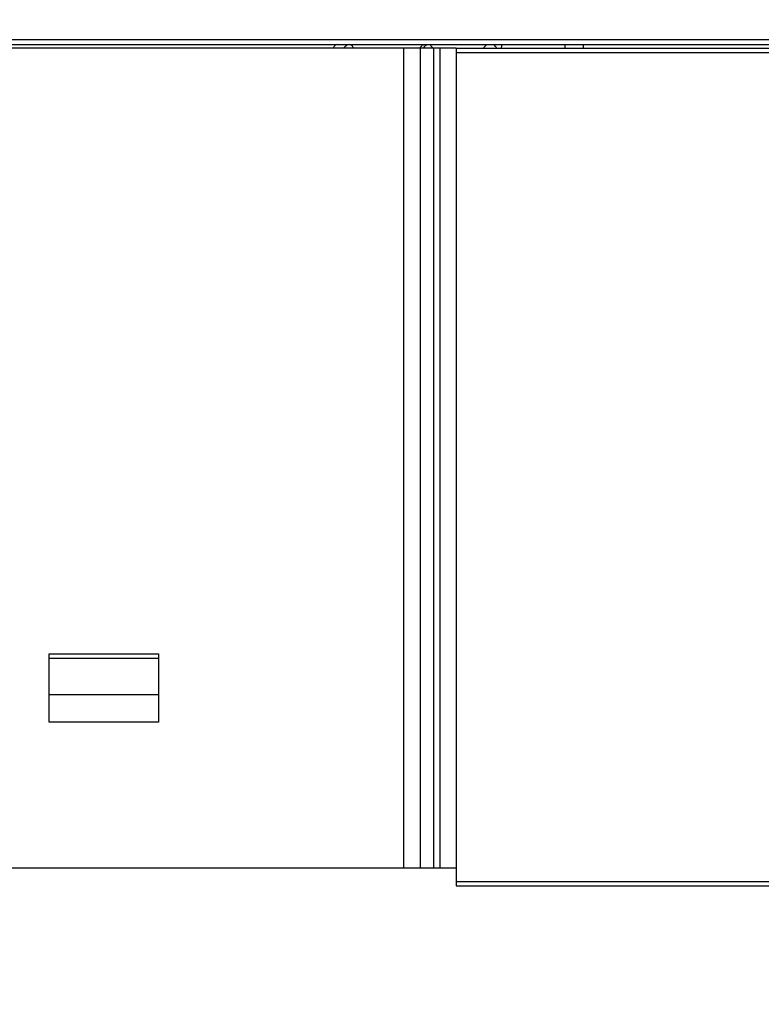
# Model space of a CAD drawing. Header units: millimetres. Extents: x 0 to 594, y 0 to 420.
# Tile 23 of 61: x 274 to 299, y 155 to 188. Entities that reach past the tile are written whole.
import ezdxf

# ---------------------------------------------------------------- set-up
doc = ezdxf.new("R2010")
doc.units = ezdxf.units.MM
doc.header["$LTSCALE"] = 32.67
doc.layers.get('0').update_dxf_attribs({"linetype": 'CONTINUOUS'})
doc.styles.get("Standard").update_dxf_attribs({"font": 'txt', "width": 0.8})
doc.dimstyles.new('DIMSTYLE_1', dxfattribs={"dimtxt": 3.5, "dimasz": 3.5, "dimexe": 1, "dimexo": 0, "dimgap": 0.875, "dimtad": 1, "dimlfac": 3.333333, "dimdsep": 46, "dimtxsty": 'STANDARD', "dimblk": '_FILLED', "dimblk1": '_FILLED', "dimblk2": '_FILLED', "dimcen": 0.09, "dimclrt": 5, "dimadec": 0, "dimazin": 0, "dimtp": 0.01, "dimtm": 0.01, "dimtfac": 1, "dimtofl": 0, "dimtmove": 0, "dimatfit": 3, "dimldrblk": '_FILLED', "dimfxl": 1, "dimtolj": 1, "dimarcsym": 0})

# ---------------------------------------------------------------- blocks, each defined once
blk = doc.blocks.new('_FILLED')
at = {"color": 0, "linetype": 'BYBLOCK'}
blk.add_solid([(0, 0), (-1, 0.1429), (-1, -0.1429)], dxfattribs=at)
blk = doc.blocks.new('*D17')
at = {"color": 2, "linetype": 'CONTINUOUS'}
for p, q in [((317.531, 302.209), (229.317, 302.209)), ((230.317, 302.209), (230.317, 228.642)), ((230.317, 155.074), (230.317, 228.642)), ((248.942, 155.074), (229.317, 155.074))]:
    blk.add_line(p, q, dxfattribs=at)
at = {"color": 2, "linetype": 'CONTINUOUS', "xscale": 3.5, "yscale": 3.5, "zscale": 3.5}
for p, rotation in [((230.317, 302.209), 90), ((230.317, 155.074), 270)]:
    blk.add_blockref('_FILLED', p, dxfattribs=dict(at, rotation=rotation))
at = {"color": 5, "linetype": 'CONTINUOUS', "insert": (225.942, 228.642), "char_height": 3.5, "width": 16.8, "attachment_point": 2, "rotation": 90, "line_spacing_factor": 0.9}
blk.add_mtext('490.45', dxfattribs=at)

msp = doc.modelspace()

# ---------------------------------------------------------------- linework, layer by layer
at = {"color": 9, "linetype": 'CONTINUOUS'}
for p, q in [((312.9415, 186.8431), (249.602, 186.8431)), ((287.0315, 159.5742), (287.0315, 186.5742)), ((287.5619, 186.5742), (287.5619, 159.5742)), ((288.0045, 186.5742), (288.0045, 159.5742)), ((288.2166, 186.5742), (288.2166, 159.5742)), ((316.4281, 186.4242), (288.7493, 186.4242)), ((278.9424, 164.3742), (275.3424, 164.3742)), ((288.7493, 159.1242), (317.8992, 159.1242))]:
    msp.add_line(p, q, dxfattribs=at)
at = {"color": 6, "linetype": 'CONTINUOUS'}
for p, q in [((249.6072, 186.6931), (321.1558, 186.6931)), ((288.7493, 186.5742), (316.4285, 186.5742)), ((288.7493, 186.5742), (288.7493, 158.9742)), ((292.3457, 186.5742), (292.3457, 186.6931)), ((292.9457, 186.5742), (292.9457, 186.6931)), ((288.7493, 158.9742), (317.8992, 158.9742))]:
    msp.add_line(p, q, dxfattribs=at)
at = {"color": 7, "linetype": 'CONTINUOUS'}
for p, q in [((288.7493, 186.5742), (251.9424, 186.5742)), ((275.3424, 166.6242), (278.9424, 166.6242)), ((275.3424, 164.3742), (275.3424, 166.6242)), ((275.3424, 166.4742), (278.9424, 166.4742)), ((278.9424, 166.6242), (278.9424, 164.3742)), ((278.9424, 165.2742), (275.3424, 165.2742)), ((258.2424, 159.5742), (288.7493, 159.5742))]:
    msp.add_line(p, q, dxfattribs=at)
at = {"color": 6, "linetype": 'CONTINUOUS'}
for centre, start, end in [((287.7715, 186.4231), 120, 145.123), ((287.7715, 186.4231), 34.877, 60), ((289.8715, 186.4231), 120, 145.123), ((289.8715, 186.4231), 34.877, 60), ((289.9915, 186.6931), 333.57021, 360)]:
    msp.add_arc(centre, 0.27, start, end, dxfattribs=at)
at = {"color": 9, "linetype": 'CONTINUOUS'}
msp.add_arc((287.7419, 186.5356), 0.1588, 114.655, 122.27755, dxfattribs=at)
at = {"color": 6, "linetype": 'CONTINUOUS'}
for points, knots in [([(284.8448, 186.6931), (284.8135, 186.6931), (284.7472, 186.67), (284.7108, 186.6086), (284.7055, 186.5758)], [0, 0, 0, 0, 0.4857346, 1, 1, 1, 1]), ([(285.0481, 186.5744), (285.0574, 186.5857), (285.0913, 186.6256), (285.1311, 186.6632), (285.1655, 186.6791)], [0, 0, 0, 0, 0.2780052, 1, 1, 1, 1]), ([(285.3639, 186.5757), (285.3592, 186.6082), (285.324, 186.67), (285.258, 186.6931), (285.2267, 186.6931)], [0, 0, 0, 0, 0.5128012, 1, 1, 1, 1])]:
    msp.add_open_spline(points, degree=3, knots=knots, dxfattribs=at)
msp.add_open_spline([(287.8093, 186.6847), (287.7554, 186.6696), (287.7055, 186.6315), (287.6741, 186.5851)], degree=3, dxfattribs=at)

# ---------------------------------------------------------------- dimensions: what is measured, and where the dimension line sits
at = {"color": 2, "linetype": 'CONTINUOUS'}
dim = msp.add_linear_dim(base=(230.3171, 155.0742), p1=(317.5312, 302.2089), p2=(248.9424, 155.0742), angle=270, dimstyle='DIMSTYLE_1', dxfattribs=at)
dim.commit()
dim.dimension.update_dxf_attribs({"geometry": '*D17', "text_midpoint": (230.3171, 228.6415), "dimtype": 160})

doc.saveas('drawing.dxf')
